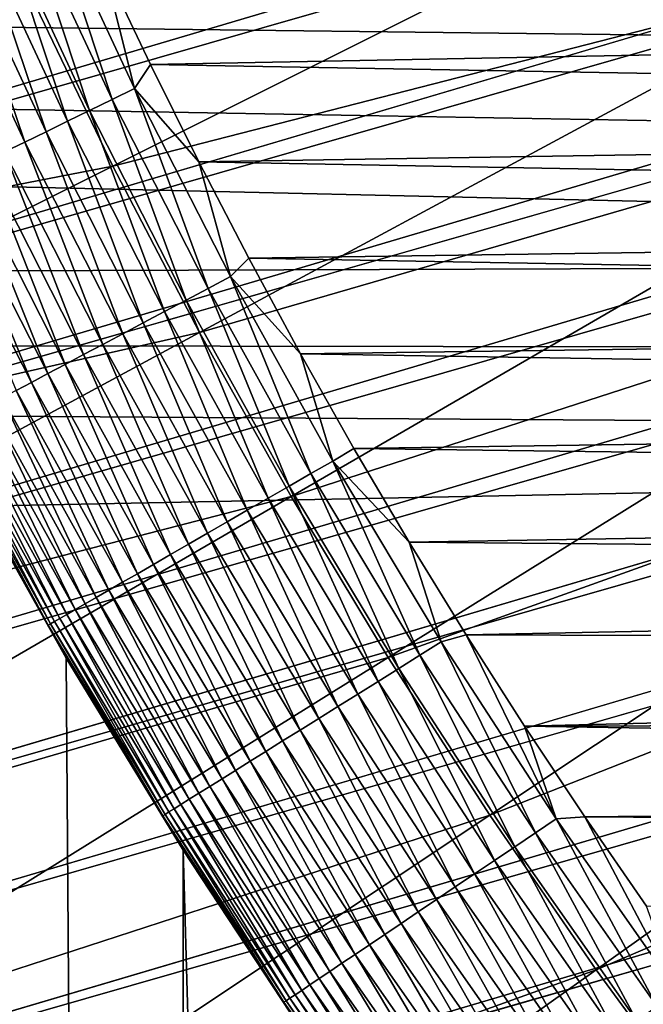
# Model space of a CAD drawing. Header units: millimetres. Extents: x -50 to 50, y -50 to 50.
# Tile 180 of 256: x -7.833 to -6.953, y -5.035 to -3.644. Entities that reach past the tile are written whole.
import ezdxf

# ---------------------------------------------------------------- set-up
doc = ezdxf.new("R2010")
doc.units = ezdxf.units.MM
doc.header["$LTSCALE"] = 65.185185
for name, color, linetype in [('1', 7, 'CONTINUOUS'), ('2', 7, 'CONTINUOUS'), ('24', 7, 'CONTINUOUS'), ('3', 7, 'CONTINUOUS'), ('37', 7, 'CONTINUOUS'), ('5', 7, 'CONTINUOUS'), ('89', 7, 'CONTINUOUS')]:
    doc.layers.add(name, color=color, linetype=linetype)

msp = doc.modelspace()

# ---------------------------------------------------------------- linework, layer by layer
at = {"layer": '1', "color": 7, "linetype": 'Continuous', "true_color": 0xf5f5f5}
for points in [[(-3.633, -3.7064), (-29.0523, -3.3952), (-3.7775, -3.559), (-3.633, -3.7064)], [(-3.4828, -3.8479), (-29.0523, -3.3952), (-3.633, -3.7064), (-3.4828, -3.8479)], [(-3.327, -3.9834), (-29.0523, -3.3952), (-3.4828, -3.8479), (-3.327, -3.9834)], [(-28.9654, -4.0703), (-29.0523, -3.3952), (-3.327, -3.9834), (-28.9654, -4.0703)], [(-3.1661, -4.1124), (-28.9654, -4.0703), (-3.327, -3.9834), (-3.1661, -4.1124)], [(-3, -4.2351), (-28.9654, -4.0703), (-3.1661, -4.1124), (-3, -4.2351)], [(-28.8629, -4.7432), (-28.9654, -4.0703), (-3, -4.2351), (-28.8629, -4.7432)], [(-28.8629, -4.7432), (-3, -4.2351), (-3, -15.5), (-28.8629, -4.7432)], [(-28.7447, -5.4135), (-28.8629, -4.7432), (-3, -15.5), (-28.7447, -5.4135)]]:
    msp.add_3dface(points, dxfattribs=at)
at = {"layer": '2', "color": 7, "linetype": 'Continuous', "true_color": 0xf5f5f5}
for points in [[(-7.6115, -28.2423, 4.3), (-8.2046, -3.6993, 4.3), (-8.2613, -28.0591, 4.3), (-7.6115, -28.2423, 4.3)], [(-8.0689, -3.9865, 4.3), (-8.2046, -3.6993, 4.3), (-7.6115, -28.2423, 4.3), (-8.0689, -3.9865, 4.3)], [(-7.9232, -4.2688, 4.3), (-8.0689, -3.9865, 4.3), (-7.6115, -28.2423, 4.3), (-7.9232, -4.2688, 4.3)], [(-7.7676, -4.5458, 4.3), (-7.9232, -4.2688, 4.3), (-7.6115, -28.2423, 4.3), (-7.7676, -4.5458, 4.3)], [(-7.6024, -4.8171, 4.3), (-7.7676, -4.5458, 4.3), (-7.6115, -28.2423, 4.3), (-7.6024, -4.8171, 4.3)], [(-6.9575, -28.4105, 4.3), (-7.6024, -4.8171, 4.3), (-7.6115, -28.2423, 4.3), (-6.9575, -28.4105, 4.3)], [(-7.4276, -5.0824, 4.3), (-7.6024, -4.8171, 4.3), (-6.9575, -28.4105, 4.3), (-7.4276, -5.0824, 4.3)]]:
    msp.add_3dface(points, dxfattribs=at)
at = {"layer": '24', "color": 7, "linetype": 'Continuous', "true_color": 0xf5f5f5}
for points in [[(-7.7031, -3.7571, 10.695), (-7.7971, -3.4715, 10.6988), (-7.8295, -3.4859, 10.695), (-7.7031, -3.7571, 10.695)], [(-7.6712, -3.7415, 10.6988), (-7.7971, -3.4715, 10.6988), (-7.7031, -3.7571, 10.695), (-7.6712, -3.7415, 10.6988)], [(-7.6712, -3.7415, 10.6988), (-7.7145, -3.5688, 10.7), (-7.7971, -3.4715, 10.6988), (-7.6712, -3.7415, 10.6988)], [(-7.7347, -3.7725, 10.6887), (-7.8295, -3.4859, 10.695), (-7.8617, -3.5002, 10.6887), (-7.7347, -3.7725, 10.6887)], [(-7.7031, -3.7571, 10.695), (-7.8295, -3.4859, 10.695), (-7.7347, -3.7725, 10.6887), (-7.7031, -3.7571, 10.695)], [(-7.7658, -3.7877, 10.6799), (-7.8617, -3.5002, 10.6887), (-7.8933, -3.5143, 10.6799), (-7.7658, -3.7877, 10.6799)], [(-7.7347, -3.7725, 10.6887), (-7.8617, -3.5002, 10.6887), (-7.7658, -3.7877, 10.6799), (-7.7347, -3.7725, 10.6887)], [(-7.7963, -3.8025, 10.6687), (-7.8933, -3.5143, 10.6799), (-7.9243, -3.5281, 10.6687), (-7.7963, -3.8025, 10.6687)], [(-7.7658, -3.7877, 10.6799), (-7.8933, -3.5143, 10.6799), (-7.7963, -3.8025, 10.6687), (-7.7658, -3.7877, 10.6799)], [(-7.826, -3.817, 10.655), (-7.9243, -3.5281, 10.6687), (-7.9544, -3.5415, 10.655), (-7.826, -3.817, 10.655)], [(-7.7963, -3.8025, 10.6687), (-7.9243, -3.5281, 10.6687), (-7.826, -3.817, 10.655), (-7.7963, -3.8025, 10.6687)], [(-7.826, -3.817, 10.655), (-7.9544, -3.5415, 10.655), (-7.8547, -3.831, 10.6391), (-7.826, -3.817, 10.655)], [(-7.6488, -3.7075, 10.7), (-7.7145, -3.5688, 10.7), (-7.6712, -3.7415, 10.6988), (-7.6488, -3.7075, 10.7)], [(-7.5807, -3.845, 10.7), (-7.6488, -3.7075, 10.7), (-7.6712, -3.7415, 10.6988), (-7.5807, -3.845, 10.7)], [(-7.5673, -4.0236, 10.695), (-7.6712, -3.7415, 10.6988), (-7.7031, -3.7571, 10.695), (-7.5673, -4.0236, 10.695)], [(-7.5359, -4.0069, 10.6988), (-7.6712, -3.7415, 10.6988), (-7.5673, -4.0236, 10.695), (-7.5359, -4.0069, 10.6988)], [(-7.5359, -4.0069, 10.6988), (-7.5807, -3.845, 10.7), (-7.6712, -3.7415, 10.6988), (-7.5359, -4.0069, 10.6988)], [(-7.5983, -4.0401, 10.6887), (-7.7031, -3.7571, 10.695), (-7.7347, -3.7725, 10.6887), (-7.5983, -4.0401, 10.6887)], [(-7.5673, -4.0236, 10.695), (-7.7031, -3.7571, 10.695), (-7.5983, -4.0401, 10.6887), (-7.5673, -4.0236, 10.695)], [(-7.6289, -4.0564, 10.6799), (-7.7347, -3.7725, 10.6887), (-7.7658, -3.7877, 10.6799), (-7.6289, -4.0564, 10.6799)], [(-7.5983, -4.0401, 10.6887), (-7.7347, -3.7725, 10.6887), (-7.6289, -4.0564, 10.6799), (-7.5983, -4.0401, 10.6887)], [(-7.6589, -4.0723, 10.6687), (-7.7658, -3.7877, 10.6799), (-7.7963, -3.8025, 10.6687), (-7.6589, -4.0723, 10.6687)], [(-7.6289, -4.0564, 10.6799), (-7.7658, -3.7877, 10.6799), (-7.6589, -4.0723, 10.6687), (-7.6289, -4.0564, 10.6799)], [(-7.688, -4.0878, 10.655), (-7.7963, -3.8025, 10.6687), (-7.826, -3.817, 10.655), (-7.688, -4.0878, 10.655)], [(-7.6589, -4.0723, 10.6687), (-7.7963, -3.8025, 10.6687), (-7.688, -4.0878, 10.655), (-7.6589, -4.0723, 10.6687)], [(-7.7162, -4.1028, 10.6391), (-7.826, -3.817, 10.655), (-7.8547, -3.831, 10.6391), (-7.7162, -4.1028, 10.6391)], [(-7.688, -4.0878, 10.655), (-7.826, -3.817, 10.655), (-7.7162, -4.1028, 10.6391), (-7.688, -4.0878, 10.655)], [(-7.7434, -4.1172, 10.6209), (-7.8547, -3.831, 10.6391), (-7.8824, -3.8445, 10.6209), (-7.7434, -4.1172, 10.6209)], [(-7.7162, -4.1028, 10.6391), (-7.8547, -3.831, 10.6391), (-7.7434, -4.1172, 10.6209), (-7.7162, -4.1028, 10.6391)], [(-7.7693, -4.131, 10.6005), (-7.8824, -3.8445, 10.6209), (-7.9088, -3.8574, 10.6005), (-7.7693, -4.131, 10.6005)], [(-7.7434, -4.1172, 10.6209), (-7.8824, -3.8445, 10.6209), (-7.7693, -4.131, 10.6005), (-7.7434, -4.1172, 10.6209)], [(-7.51, -3.9812, 10.7), (-7.5807, -3.845, 10.7), (-7.5359, -4.0069, 10.6988), (-7.51, -3.9812, 10.7)], [(-7.7939, -4.1441, 10.5781), (-7.9088, -3.8574, 10.6005), (-7.9338, -3.8696, 10.5781), (-7.7939, -4.1441, 10.5781)], [(-7.7693, -4.131, 10.6005), (-7.9088, -3.8574, 10.6005), (-7.7939, -4.1441, 10.5781), (-7.7693, -4.131, 10.6005)], [(-7.817, -4.1564, 10.5538), (-7.9338, -3.8696, 10.5781), (-7.9573, -3.881, 10.5538), (-7.817, -4.1564, 10.5538)], [(-7.7939, -4.1441, 10.5781), (-7.9338, -3.8696, 10.5781), (-7.817, -4.1564, 10.5538), (-7.7939, -4.1441, 10.5781)], [(-7.817, -4.1564, 10.5538), (-7.9573, -3.881, 10.5538), (-7.8385, -4.1678, 10.5277), (-7.817, -4.1564, 10.5538)], [(-7.4369, -4.1162, 10.7), (-7.51, -3.9812, 10.7), (-7.5359, -4.0069, 10.6988), (-7.4369, -4.1162, 10.7)], [(-7.4223, -4.2852, 10.695), (-7.5359, -4.0069, 10.6988), (-7.5673, -4.0236, 10.695), (-7.4223, -4.2852, 10.695)], [(-7.3915, -4.2675, 10.6988), (-7.5359, -4.0069, 10.6988), (-7.4223, -4.2852, 10.695), (-7.3915, -4.2675, 10.6988)], [(-7.3915, -4.2675, 10.6988), (-7.4369, -4.1162, 10.7), (-7.5359, -4.0069, 10.6988), (-7.3915, -4.2675, 10.6988)], [(-7.4527, -4.3028, 10.6887), (-7.5673, -4.0236, 10.695), (-7.5983, -4.0401, 10.6887), (-7.4527, -4.3028, 10.6887)], [(-7.4223, -4.2852, 10.695), (-7.5673, -4.0236, 10.695), (-7.4527, -4.3028, 10.6887), (-7.4223, -4.2852, 10.695)], [(-7.4827, -4.3201, 10.6799), (-7.5983, -4.0401, 10.6887), (-7.6289, -4.0564, 10.6799), (-7.4827, -4.3201, 10.6799)], [(-7.4527, -4.3028, 10.6887), (-7.5983, -4.0401, 10.6887), (-7.4827, -4.3201, 10.6799), (-7.4527, -4.3028, 10.6887)], [(-7.5121, -4.3371, 10.6687), (-7.6289, -4.0564, 10.6799), (-7.6589, -4.0723, 10.6687), (-7.5121, -4.3371, 10.6687)], [(-7.4827, -4.3201, 10.6799), (-7.6289, -4.0564, 10.6799), (-7.5121, -4.3371, 10.6687), (-7.4827, -4.3201, 10.6799)], [(-7.5407, -4.3536, 10.655), (-7.6589, -4.0723, 10.6687), (-7.688, -4.0878, 10.655), (-7.5407, -4.3536, 10.655)], [(-7.5121, -4.3371, 10.6687), (-7.6589, -4.0723, 10.6687), (-7.5407, -4.3536, 10.655), (-7.5121, -4.3371, 10.6687)], [(-7.5684, -4.3696, 10.6391), (-7.688, -4.0878, 10.655), (-7.7162, -4.1028, 10.6391), (-7.5684, -4.3696, 10.6391)], [(-7.5407, -4.3536, 10.655), (-7.688, -4.0878, 10.655), (-7.5684, -4.3696, 10.6391), (-7.5407, -4.3536, 10.655)], [(-7.595, -4.385, 10.6209), (-7.7162, -4.1028, 10.6391), (-7.7434, -4.1172, 10.6209), (-7.595, -4.385, 10.6209)], [(-7.5684, -4.3696, 10.6391), (-7.7162, -4.1028, 10.6391), (-7.595, -4.385, 10.6209), (-7.5684, -4.3696, 10.6391)], [(-7.3614, -4.2497, 10.7), (-7.4369, -4.1162, 10.7), (-7.3915, -4.2675, 10.6988), (-7.3614, -4.2497, 10.7)], [(-7.6204, -4.3996, 10.6005), (-7.7434, -4.1172, 10.6209), (-7.7693, -4.131, 10.6005), (-7.6204, -4.3996, 10.6005)], [(-7.595, -4.385, 10.6209), (-7.7434, -4.1172, 10.6209), (-7.6204, -4.3996, 10.6005), (-7.595, -4.385, 10.6209)], [(-7.6672, -4.4267, 10.5538), (-7.7939, -4.1441, 10.5781), (-7.817, -4.1564, 10.5538), (-7.6672, -4.4267, 10.5538)], [(-7.6445, -4.4136, 10.5781), (-7.7693, -4.131, 10.6005), (-7.7939, -4.1441, 10.5781), (-7.6445, -4.4136, 10.5781)], [(-7.6445, -4.4136, 10.5781), (-7.7939, -4.1441, 10.5781), (-7.6672, -4.4267, 10.5538), (-7.6445, -4.4136, 10.5781)], [(-7.6204, -4.3996, 10.6005), (-7.7693, -4.131, 10.6005), (-7.6445, -4.4136, 10.5781), (-7.6204, -4.3996, 10.6005)], [(-7.6883, -4.4388, 10.5277), (-7.817, -4.1564, 10.5538), (-7.8385, -4.1678, 10.5277), (-7.6883, -4.4388, 10.5277)], [(-7.6672, -4.4267, 10.5538), (-7.817, -4.1564, 10.5538), (-7.6883, -4.4388, 10.5277), (-7.6672, -4.4267, 10.5538)], [(-7.7077, -4.45, 10.4999), (-7.8385, -4.1678, 10.5277), (-7.8583, -4.1783, 10.4999), (-7.7077, -4.45, 10.4999)], [(-7.6883, -4.4388, 10.5277), (-7.8385, -4.1678, 10.5277), (-7.7077, -4.45, 10.4999), (-7.6883, -4.4388, 10.5277)], [(-7.7254, -4.4602, 10.4705), (-7.8583, -4.1783, 10.4999), (-7.8763, -4.1879, 10.4705), (-7.7254, -4.4602, 10.4705)], [(-7.7077, -4.45, 10.4999), (-7.8583, -4.1783, 10.4999), (-7.7254, -4.4602, 10.4705), (-7.7077, -4.45, 10.4999)], [(-7.755, -4.4774, 10.4079), (-7.8924, -4.1965, 10.4398), (-7.9066, -4.204, 10.4079), (-7.755, -4.4774, 10.4079)], [(-7.7412, -4.4694, 10.4398), (-7.8763, -4.1879, 10.4705), (-7.8924, -4.1965, 10.4398), (-7.7412, -4.4694, 10.4398)], [(-7.7412, -4.4694, 10.4398), (-7.8924, -4.1965, 10.4398), (-7.755, -4.4774, 10.4079), (-7.7412, -4.4694, 10.4398)], [(-7.7254, -4.4602, 10.4705), (-7.8763, -4.1879, 10.4705), (-7.7412, -4.4694, 10.4398), (-7.7254, -4.4602, 10.4705)], [(-7.7767, -4.4899, 10.341), (-7.9186, -4.2104, 10.3749), (-7.9286, -4.2157, 10.341), (-7.7767, -4.4899, 10.341)], [(-7.7669, -4.4842, 10.3749), (-7.9066, -4.204, 10.4079), (-7.9186, -4.2104, 10.3749), (-7.7669, -4.4842, 10.3749)], [(-7.7669, -4.4842, 10.3749), (-7.9186, -4.2104, 10.3749), (-7.7767, -4.4899, 10.341), (-7.7669, -4.4842, 10.3749)], [(-7.755, -4.4774, 10.4079), (-7.9066, -4.204, 10.4079), (-7.7669, -4.4842, 10.3749), (-7.755, -4.4774, 10.4079)], [(-7.7931, -4.4994, 10.2357), (-7.942, -4.2229, 10.2712), (-7.9454, -4.2246, 10.2357), (-7.7931, -4.4994, 10.2357)], [(-7.9232, -4.2688, 10.2), (-7.7931, -4.4994, 10.2357), (-7.9454, -4.2246, 10.2357), (-7.9232, -4.2688, 10.2)], [(-7.7898, -4.4975, 10.2712), (-7.9364, -4.2199, 10.3064), (-7.942, -4.2229, 10.2712), (-7.7898, -4.4975, 10.2712)], [(-7.7898, -4.4975, 10.2712), (-7.942, -4.2229, 10.2712), (-7.7931, -4.4994, 10.2357), (-7.7898, -4.4975, 10.2712)], [(-7.7843, -4.4943, 10.3064), (-7.9286, -4.2157, 10.341), (-7.9364, -4.2199, 10.3064), (-7.7843, -4.4943, 10.3064)], [(-7.7843, -4.4943, 10.3064), (-7.9364, -4.2199, 10.3064), (-7.7898, -4.4975, 10.2712), (-7.7843, -4.4943, 10.3064)], [(-7.7767, -4.4899, 10.341), (-7.9286, -4.2157, 10.341), (-7.7843, -4.4943, 10.3064), (-7.7767, -4.4899, 10.341)], [(-7.2834, -4.382, 10.7), (-7.3614, -4.2497, 10.7), (-7.3915, -4.2675, 10.6988), (-7.2834, -4.382, 10.7)], [(-7.9232, -4.2688, 10.2), (-7.7676, -4.5458, 10.2), (-7.7931, -4.4994, 10.2357), (-7.9232, -4.2688, 10.2)], [(-7.2682, -4.5417, 10.695), (-7.3915, -4.2675, 10.6988), (-7.4223, -4.2852, 10.695), (-7.2682, -4.5417, 10.695)], [(-7.2381, -4.5228, 10.6988), (-7.3915, -4.2675, 10.6988), (-7.2682, -4.5417, 10.695), (-7.2381, -4.5228, 10.6988)], [(-7.2381, -4.5228, 10.6988), (-7.2834, -4.382, 10.7), (-7.3915, -4.2675, 10.6988), (-7.2381, -4.5228, 10.6988)], [(-7.298, -4.5603, 10.6887), (-7.4223, -4.2852, 10.695), (-7.4527, -4.3028, 10.6887), (-7.298, -4.5603, 10.6887)], [(-7.2682, -4.5417, 10.695), (-7.4223, -4.2852, 10.695), (-7.298, -4.5603, 10.6887), (-7.2682, -4.5417, 10.695)], [(-7.3274, -4.5787, 10.6799), (-7.4527, -4.3028, 10.6887), (-7.4827, -4.3201, 10.6799), (-7.3274, -4.5787, 10.6799)], [(-7.298, -4.5603, 10.6887), (-7.4527, -4.3028, 10.6887), (-7.3274, -4.5787, 10.6799), (-7.298, -4.5603, 10.6887)], [(-7.3561, -4.5966, 10.6687), (-7.4827, -4.3201, 10.6799), (-7.5121, -4.3371, 10.6687), (-7.3561, -4.5966, 10.6687)], [(-7.3274, -4.5787, 10.6799), (-7.4827, -4.3201, 10.6799), (-7.3561, -4.5966, 10.6687), (-7.3274, -4.5787, 10.6799)], [(-7.3841, -4.6141, 10.655), (-7.5121, -4.3371, 10.6687), (-7.5407, -4.3536, 10.655), (-7.3841, -4.6141, 10.655)], [(-7.3561, -4.5966, 10.6687), (-7.5121, -4.3371, 10.6687), (-7.3841, -4.6141, 10.655), (-7.3561, -4.5966, 10.6687)], [(-7.4112, -4.6311, 10.6391), (-7.5407, -4.3536, 10.655), (-7.5684, -4.3696, 10.6391), (-7.4112, -4.6311, 10.6391)], [(-7.3841, -4.6141, 10.655), (-7.5407, -4.3536, 10.655), (-7.4112, -4.6311, 10.6391), (-7.3841, -4.6141, 10.655)], [(-7.4373, -4.6474, 10.6209), (-7.5684, -4.3696, 10.6391), (-7.595, -4.385, 10.6209), (-7.4373, -4.6474, 10.6209)], [(-7.4112, -4.6311, 10.6391), (-7.5684, -4.3696, 10.6391), (-7.4373, -4.6474, 10.6209), (-7.4112, -4.6311, 10.6391)], [(-7.4622, -4.6629, 10.6005), (-7.595, -4.385, 10.6209), (-7.6204, -4.3996, 10.6005), (-7.4622, -4.6629, 10.6005)], [(-7.4373, -4.6474, 10.6209), (-7.595, -4.385, 10.6209), (-7.4622, -4.6629, 10.6005), (-7.4373, -4.6474, 10.6209)], [(-7.2031, -4.5128, 10.7), (-7.2834, -4.382, 10.7), (-7.2381, -4.5228, 10.6988), (-7.2031, -4.5128, 10.7)], [(-7.4858, -4.6777, 10.5781), (-7.6204, -4.3996, 10.6005), (-7.6445, -4.4136, 10.5781), (-7.4858, -4.6777, 10.5781)], [(-7.4622, -4.6629, 10.6005), (-7.6204, -4.3996, 10.6005), (-7.4858, -4.6777, 10.5781), (-7.4622, -4.6629, 10.6005)], [(-7.508, -4.6915, 10.5538), (-7.6445, -4.4136, 10.5781), (-7.6672, -4.4267, 10.5538), (-7.508, -4.6915, 10.5538)], [(-7.4858, -4.6777, 10.5781), (-7.6445, -4.4136, 10.5781), (-7.508, -4.6915, 10.5538), (-7.4858, -4.6777, 10.5781)], [(-7.5287, -4.7044, 10.5277), (-7.6672, -4.4267, 10.5538), (-7.6883, -4.4388, 10.5277), (-7.5287, -4.7044, 10.5277)], [(-7.508, -4.6915, 10.5538), (-7.6672, -4.4267, 10.5538), (-7.5287, -4.7044, 10.5277), (-7.508, -4.6915, 10.5538)], [(-7.565, -4.7271, 10.4705), (-7.7077, -4.45, 10.4999), (-7.7254, -4.4602, 10.4705), (-7.565, -4.7271, 10.4705)], [(-7.5477, -4.7163, 10.4999), (-7.6883, -4.4388, 10.5277), (-7.7077, -4.45, 10.4999), (-7.5477, -4.7163, 10.4999)], [(-7.5477, -4.7163, 10.4999), (-7.7077, -4.45, 10.4999), (-7.565, -4.7271, 10.4705), (-7.5477, -4.7163, 10.4999)], [(-7.5287, -4.7044, 10.5277), (-7.6883, -4.4388, 10.5277), (-7.5477, -4.7163, 10.4999), (-7.5287, -4.7044, 10.5277)], [(-7.5805, -4.7368, 10.4398), (-7.7254, -4.4602, 10.4705), (-7.7412, -4.4694, 10.4398), (-7.5805, -4.7368, 10.4398)], [(-7.565, -4.7271, 10.4705), (-7.7254, -4.4602, 10.4705), (-7.5805, -4.7368, 10.4398), (-7.565, -4.7271, 10.4705)], [(-7.6057, -4.7525, 10.3749), (-7.755, -4.4774, 10.4079), (-7.7669, -4.4842, 10.3749), (-7.6057, -4.7525, 10.3749)], [(-7.5941, -4.7453, 10.4079), (-7.7412, -4.4694, 10.4398), (-7.755, -4.4774, 10.4079), (-7.5941, -4.7453, 10.4079)], [(-7.5941, -4.7453, 10.4079), (-7.755, -4.4774, 10.4079), (-7.6057, -4.7525, 10.3749), (-7.5941, -4.7453, 10.4079)], [(-7.5805, -4.7368, 10.4398), (-7.7412, -4.4694, 10.4398), (-7.5941, -4.7453, 10.4079), (-7.5805, -4.7368, 10.4398)], [(-7.6227, -4.7632, 10.3064), (-7.7767, -4.4899, 10.341), (-7.7843, -4.4943, 10.3064), (-7.6227, -4.7632, 10.3064)], [(-7.6152, -4.7585, 10.341), (-7.7669, -4.4842, 10.3749), (-7.7767, -4.4899, 10.341), (-7.6152, -4.7585, 10.341)], [(-7.6152, -4.7585, 10.341), (-7.7767, -4.4899, 10.341), (-7.6227, -4.7632, 10.3064), (-7.6152, -4.7585, 10.341)], [(-7.6057, -4.7525, 10.3749), (-7.7669, -4.4842, 10.3749), (-7.6152, -4.7585, 10.341), (-7.6057, -4.7525, 10.3749)], [(-7.6314, -4.7686, 10.2357), (-7.7898, -4.4975, 10.2712), (-7.7931, -4.4994, 10.2357), (-7.6314, -4.7686, 10.2357)], [(-7.7676, -4.5458, 10.2), (-7.6314, -4.7686, 10.2357), (-7.7931, -4.4994, 10.2357), (-7.7676, -4.5458, 10.2)], [(-7.6281, -4.7666, 10.2712), (-7.7843, -4.4943, 10.3064), (-7.7898, -4.4975, 10.2712), (-7.6281, -4.7666, 10.2712)], [(-7.6281, -4.7666, 10.2712), (-7.7898, -4.4975, 10.2712), (-7.6314, -4.7686, 10.2357), (-7.6281, -4.7666, 10.2712)], [(-7.6227, -4.7632, 10.3064), (-7.7843, -4.4943, 10.3064), (-7.6281, -4.7666, 10.2712), (-7.6227, -4.7632, 10.3064)], [(-7.0758, -4.7727, 10.6988), (-7.2031, -4.5128, 10.7), (-7.2381, -4.5228, 10.6988), (-7.0758, -4.7727, 10.6988)], [(-7.1205, -4.6421, 10.7), (-7.2031, -4.5128, 10.7), (-7.0758, -4.7727, 10.6988), (-7.1205, -4.6421, 10.7)], [(-7.1053, -4.7926, 10.695), (-7.2381, -4.5228, 10.6988), (-7.2682, -4.5417, 10.695), (-7.1053, -4.7926, 10.695)], [(-7.0758, -4.7727, 10.6988), (-7.2381, -4.5228, 10.6988), (-7.1053, -4.7926, 10.695), (-7.0758, -4.7727, 10.6988)], [(-7.7676, -4.5458, 10.2), (-7.6024, -4.8171, 10.2), (-7.6314, -4.7686, 10.2357), (-7.7676, -4.5458, 10.2)], [(-7.1344, -4.8122, 10.6887), (-7.2682, -4.5417, 10.695), (-7.298, -4.5603, 10.6887), (-7.1344, -4.8122, 10.6887)], [(-7.1053, -4.7926, 10.695), (-7.2682, -4.5417, 10.695), (-7.1344, -4.8122, 10.6887), (-7.1053, -4.7926, 10.695)], [(-7.1631, -4.8316, 10.6799), (-7.298, -4.5603, 10.6887), (-7.3274, -4.5787, 10.6799), (-7.1631, -4.8316, 10.6799)], [(-7.1344, -4.8122, 10.6887), (-7.298, -4.5603, 10.6887), (-7.1631, -4.8316, 10.6799), (-7.1344, -4.8122, 10.6887)], [(-7.1912, -4.8505, 10.6687), (-7.3274, -4.5787, 10.6799), (-7.3561, -4.5966, 10.6687), (-7.1912, -4.8505, 10.6687)], [(-7.1631, -4.8316, 10.6799), (-7.3274, -4.5787, 10.6799), (-7.1912, -4.8505, 10.6687), (-7.1631, -4.8316, 10.6799)], [(-7.2186, -4.869, 10.655), (-7.3561, -4.5966, 10.6687), (-7.3841, -4.6141, 10.655), (-7.2186, -4.869, 10.655)], [(-7.1912, -4.8505, 10.6687), (-7.3561, -4.5966, 10.6687), (-7.2186, -4.869, 10.655), (-7.1912, -4.8505, 10.6687)], [(-7.2451, -4.8869, 10.6391), (-7.3841, -4.6141, 10.655), (-7.4112, -4.6311, 10.6391), (-7.2451, -4.8869, 10.6391)], [(-7.2186, -4.869, 10.655), (-7.3841, -4.6141, 10.655), (-7.2451, -4.8869, 10.6391), (-7.2186, -4.869, 10.655)], [(-7.2706, -4.9041, 10.6209), (-7.4112, -4.6311, 10.6391), (-7.4373, -4.6474, 10.6209), (-7.2706, -4.9041, 10.6209)], [(-7.2451, -4.8869, 10.6391), (-7.4112, -4.6311, 10.6391), (-7.2706, -4.9041, 10.6209), (-7.2451, -4.8869, 10.6391)], [(-7.0355, -4.7698, 10.7), (-7.1205, -4.6421, 10.7), (-7.0758, -4.7727, 10.6988), (-7.0355, -4.7698, 10.7)], [(-7.2949, -4.9205, 10.6005), (-7.4373, -4.6474, 10.6209), (-7.4622, -4.6629, 10.6005), (-7.2949, -4.9205, 10.6005)], [(-7.2706, -4.9041, 10.6209), (-7.4373, -4.6474, 10.6209), (-7.2949, -4.9205, 10.6005), (-7.2706, -4.9041, 10.6209)], [(-7.318, -4.9361, 10.5781), (-7.4622, -4.6629, 10.6005), (-7.4858, -4.6777, 10.5781), (-7.318, -4.9361, 10.5781)], [(-7.2949, -4.9205, 10.6005), (-7.4622, -4.6629, 10.6005), (-7.318, -4.9361, 10.5781), (-7.2949, -4.9205, 10.6005)], [(-7.3397, -4.9507, 10.5538), (-7.4858, -4.6777, 10.5781), (-7.508, -4.6915, 10.5538), (-7.3397, -4.9507, 10.5538)], [(-7.318, -4.9361, 10.5781), (-7.4858, -4.6777, 10.5781), (-7.3397, -4.9507, 10.5538), (-7.318, -4.9361, 10.5781)], [(-7.3599, -4.9643, 10.5277), (-7.508, -4.6915, 10.5538), (-7.5287, -4.7044, 10.5277), (-7.3599, -4.9643, 10.5277)], [(-7.3397, -4.9507, 10.5538), (-7.508, -4.6915, 10.5538), (-7.3599, -4.9643, 10.5277), (-7.3397, -4.9507, 10.5538)], [(-7.3785, -4.9769, 10.4999), (-7.5287, -4.7044, 10.5277), (-7.5477, -4.7163, 10.4999), (-7.3785, -4.9769, 10.4999)], [(-7.3599, -4.9643, 10.5277), (-7.5287, -4.7044, 10.5277), (-7.3785, -4.9769, 10.4999), (-7.3599, -4.9643, 10.5277)], [(-7.4105, -4.9985, 10.4398), (-7.565, -4.7271, 10.4705), (-7.5805, -4.7368, 10.4398), (-7.4105, -4.9985, 10.4398)], [(-7.3954, -4.9883, 10.4705), (-7.5477, -4.7163, 10.4999), (-7.565, -4.7271, 10.4705), (-7.3954, -4.9883, 10.4705)], [(-7.3954, -4.9883, 10.4705), (-7.565, -4.7271, 10.4705), (-7.4105, -4.9985, 10.4398), (-7.3954, -4.9883, 10.4705)], [(-7.3785, -4.9769, 10.4999), (-7.5477, -4.7163, 10.4999), (-7.3954, -4.9883, 10.4705), (-7.3785, -4.9769, 10.4999)], [(-7.4238, -5.0074, 10.4079), (-7.5805, -4.7368, 10.4398), (-7.5941, -4.7453, 10.4079), (-7.4238, -5.0074, 10.4079)], [(-7.4105, -4.9985, 10.4398), (-7.5805, -4.7368, 10.4398), (-7.4238, -5.0074, 10.4079), (-7.4105, -4.9985, 10.4398)], [(-7.4445, -5.0214, 10.341), (-7.6057, -4.7525, 10.3749), (-7.6152, -4.7585, 10.341), (-7.4445, -5.0214, 10.341)], [(-7.4352, -5.0151, 10.3749), (-7.5941, -4.7453, 10.4079), (-7.6057, -4.7525, 10.3749), (-7.4352, -5.0151, 10.3749)], [(-7.4352, -5.0151, 10.3749), (-7.6057, -4.7525, 10.3749), (-7.4445, -5.0214, 10.341), (-7.4352, -5.0151, 10.3749)], [(-7.4238, -5.0074, 10.4079), (-7.5941, -4.7453, 10.4079), (-7.4352, -5.0151, 10.3749), (-7.4238, -5.0074, 10.4079)], [(-7.4603, -5.032, 10.2357), (-7.6281, -4.7666, 10.2712), (-7.6314, -4.7686, 10.2357), (-7.4603, -5.032, 10.2357)], [(-7.6024, -4.8171, 10.2), (-7.4603, -5.032, 10.2357), (-7.6314, -4.7686, 10.2357), (-7.6024, -4.8171, 10.2)], [(-7.4571, -5.0299, 10.2712), (-7.6227, -4.7632, 10.3064), (-7.6281, -4.7666, 10.2712), (-7.4571, -5.0299, 10.2712)], [(-7.4571, -5.0299, 10.2712), (-7.6281, -4.7666, 10.2712), (-7.4603, -5.032, 10.2357), (-7.4571, -5.0299, 10.2712)], [(-7.4519, -5.0263, 10.3064), (-7.6152, -4.7585, 10.341), (-7.6227, -4.7632, 10.3064), (-7.4519, -5.0263, 10.3064)], [(-7.4519, -5.0263, 10.3064), (-7.6227, -4.7632, 10.3064), (-7.4571, -5.0299, 10.2712), (-7.4519, -5.0263, 10.3064)], [(-7.4445, -5.0214, 10.341), (-7.6152, -4.7585, 10.341), (-7.4519, -5.0263, 10.3064), (-7.4445, -5.0214, 10.341)], [(-6.9049, -5.0167, 10.6988), (-7.0355, -4.7698, 10.7), (-7.0758, -4.7727, 10.6988), (-6.9049, -5.0167, 10.6988)], [(-6.9482, -4.8961, 10.7), (-7.0355, -4.7698, 10.7), (-6.9049, -5.0167, 10.6988), (-6.9482, -4.8961, 10.7)], [(-6.9337, -5.0376, 10.695), (-7.0758, -4.7727, 10.6988), (-7.1053, -4.7926, 10.695), (-6.9337, -5.0376, 10.695)], [(-6.9049, -5.0167, 10.6988), (-7.0758, -4.7727, 10.6988), (-6.9337, -5.0376, 10.695), (-6.9049, -5.0167, 10.6988)], [(-6.9621, -5.0583, 10.6887), (-7.1053, -4.7926, 10.695), (-7.1344, -4.8122, 10.6887), (-6.9621, -5.0583, 10.6887)], [(-6.9337, -5.0376, 10.695), (-7.1053, -4.7926, 10.695), (-6.9621, -5.0583, 10.6887), (-6.9337, -5.0376, 10.695)], [(-7.6024, -4.8171, 10.2), (-7.4276, -5.0824, 10.2), (-7.4603, -5.032, 10.2357), (-7.6024, -4.8171, 10.2)], [(-6.9901, -5.0786, 10.6799), (-7.1344, -4.8122, 10.6887), (-7.1631, -4.8316, 10.6799), (-6.9901, -5.0786, 10.6799)], [(-6.9621, -5.0583, 10.6887), (-7.1344, -4.8122, 10.6887), (-6.9901, -5.0786, 10.6799), (-6.9621, -5.0583, 10.6887)], [(-7.0176, -5.0986, 10.6687), (-7.1631, -4.8316, 10.6799), (-7.1912, -4.8505, 10.6687), (-7.0176, -5.0986, 10.6687)], [(-6.9901, -5.0786, 10.6799), (-7.1631, -4.8316, 10.6799), (-7.0176, -5.0986, 10.6687), (-6.9901, -5.0786, 10.6799)], [(-7.0443, -5.118, 10.655), (-7.1912, -4.8505, 10.6687), (-7.2186, -4.869, 10.655), (-7.0443, -5.118, 10.655)], [(-7.0176, -5.0986, 10.6687), (-7.1912, -4.8505, 10.6687), (-7.0443, -5.118, 10.655), (-7.0176, -5.0986, 10.6687)], [(-7.0701, -5.1368, 10.6391), (-7.2186, -4.869, 10.655), (-7.2451, -4.8869, 10.6391), (-7.0701, -5.1368, 10.6391)], [(-7.0443, -5.118, 10.655), (-7.2186, -4.869, 10.655), (-7.0701, -5.1368, 10.6391), (-7.0443, -5.118, 10.655)], [(-7.095, -5.1548, 10.6209), (-7.2451, -4.8869, 10.6391), (-7.2706, -4.9041, 10.6209), (-7.095, -5.1548, 10.6209)], [(-7.0701, -5.1368, 10.6391), (-7.2451, -4.8869, 10.6391), (-7.095, -5.1548, 10.6209), (-7.0701, -5.1368, 10.6391)], [(-7.1188, -5.1721, 10.6005), (-7.2706, -4.9041, 10.6209), (-7.2949, -4.9205, 10.6005), (-7.1188, -5.1721, 10.6005)], [(-7.095, -5.1548, 10.6209), (-7.2706, -4.9041, 10.6209), (-7.1188, -5.1721, 10.6005), (-7.095, -5.1548, 10.6209)], [(-7.1413, -5.1885, 10.5781), (-7.2949, -4.9205, 10.6005), (-7.318, -4.9361, 10.5781), (-7.1413, -5.1885, 10.5781)], [(-7.1188, -5.1721, 10.6005), (-7.2949, -4.9205, 10.6005), (-7.1413, -5.1885, 10.5781), (-7.1188, -5.1721, 10.6005)], [(-7.1625, -5.2038, 10.5538), (-7.318, -4.9361, 10.5781), (-7.3397, -4.9507, 10.5538), (-7.1625, -5.2038, 10.5538)], [(-7.1413, -5.1885, 10.5781), (-7.318, -4.9361, 10.5781), (-7.1625, -5.2038, 10.5538), (-7.1413, -5.1885, 10.5781)], [(-7.2003, -5.2313, 10.4999), (-7.3599, -4.9643, 10.5277), (-7.3785, -4.9769, 10.4999), (-7.2003, -5.2313, 10.4999)], [(-7.1822, -5.2182, 10.5277), (-7.3397, -4.9507, 10.5538), (-7.3599, -4.9643, 10.5277), (-7.1822, -5.2182, 10.5277)], [(-7.1822, -5.2182, 10.5277), (-7.3599, -4.9643, 10.5277), (-7.2003, -5.2313, 10.4999), (-7.1822, -5.2182, 10.5277)], [(-7.1625, -5.2038, 10.5538), (-7.3397, -4.9507, 10.5538), (-7.1822, -5.2182, 10.5277), (-7.1625, -5.2038, 10.5538)], [(-7.2168, -5.2433, 10.4705), (-7.3785, -4.9769, 10.4999), (-7.3954, -4.9883, 10.4705), (-7.2168, -5.2433, 10.4705)], [(-7.2003, -5.2313, 10.4999), (-7.3785, -4.9769, 10.4999), (-7.2168, -5.2433, 10.4705), (-7.2003, -5.2313, 10.4999)], [(-7.2316, -5.2541, 10.4398), (-7.3954, -4.9883, 10.4705), (-7.4105, -4.9985, 10.4398), (-7.2316, -5.2541, 10.4398)], [(-7.2168, -5.2433, 10.4705), (-7.3954, -4.9883, 10.4705), (-7.2316, -5.2541, 10.4398), (-7.2168, -5.2433, 10.4705)], [(-7.2445, -5.2635, 10.4079), (-7.4105, -4.9985, 10.4398), (-7.4238, -5.0074, 10.4079), (-7.2445, -5.2635, 10.4079)], [(-7.2316, -5.2541, 10.4398), (-7.4105, -4.9985, 10.4398), (-7.2445, -5.2635, 10.4079), (-7.2316, -5.2541, 10.4398)], [(-7.2647, -5.2781, 10.341), (-7.4352, -5.0151, 10.3749), (-7.4445, -5.0214, 10.341), (-7.2647, -5.2781, 10.341)], [(-7.2556, -5.2715, 10.3749), (-7.4238, -5.0074, 10.4079), (-7.4352, -5.0151, 10.3749), (-7.2556, -5.2715, 10.3749)], [(-7.2556, -5.2715, 10.3749), (-7.4352, -5.0151, 10.3749), (-7.2647, -5.2781, 10.341), (-7.2556, -5.2715, 10.3749)], [(-7.2445, -5.2635, 10.4079), (-7.4238, -5.0074, 10.4079), (-7.2556, -5.2715, 10.3749), (-7.2445, -5.2635, 10.4079)], [(-7.2801, -5.2893, 10.2357), (-7.4571, -5.0299, 10.2712), (-7.4603, -5.032, 10.2357), (-7.2801, -5.2893, 10.2357)], [(-7.4276, -5.0824, 10.2), (-7.2801, -5.2893, 10.2357), (-7.4603, -5.032, 10.2357), (-7.4276, -5.0824, 10.2)], [(-7.277, -5.2871, 10.2712), (-7.4519, -5.0263, 10.3064), (-7.4571, -5.0299, 10.2712), (-7.277, -5.2871, 10.2712)], [(-7.277, -5.2871, 10.2712), (-7.4571, -5.0299, 10.2712), (-7.2801, -5.2893, 10.2357), (-7.277, -5.2871, 10.2712)], [(-7.2719, -5.2833, 10.3064), (-7.4445, -5.0214, 10.341), (-7.4519, -5.0263, 10.3064), (-7.2719, -5.2833, 10.3064)], [(-7.2719, -5.2833, 10.3064), (-7.4519, -5.0263, 10.3064), (-7.277, -5.2871, 10.2712), (-7.2719, -5.2833, 10.3064)], [(-7.2647, -5.2781, 10.341), (-7.4445, -5.0214, 10.341), (-7.2719, -5.2833, 10.3064), (-7.2647, -5.2781, 10.341)]]:
    msp.add_3dface(points, dxfattribs=at)
at = {"layer": '3', "color": 7, "linetype": 'Continuous', "true_color": 0xf5f5f5}
for points in [[(-7.6488, -3.7075, 10.7), (-3.7071, -3.6322, 10.7), (-7.7145, -3.5688, 10.7), (-7.6488, -3.7075, 10.7)], [(-3.5559, -3.7805, 10.7), (-3.7071, -3.6322, 10.7), (-7.6488, -3.7075, 10.7), (-3.5559, -3.7805, 10.7)], [(-7.5807, -3.845, 10.7), (-3.5559, -3.7805, 10.7), (-7.6488, -3.7075, 10.7), (-7.5807, -3.845, 10.7)], [(-3.3987, -3.9223, 10.7), (-3.5559, -3.7805, 10.7), (-7.5807, -3.845, 10.7), (-3.3987, -3.9223, 10.7)], [(-7.51, -3.9812, 10.7), (-3.3987, -3.9223, 10.7), (-7.5807, -3.845, 10.7), (-7.51, -3.9812, 10.7)], [(-3.2359, -4.0577, 10.7), (-3.3987, -3.9223, 10.7), (-7.51, -3.9812, 10.7), (-3.2359, -4.0577, 10.7)], [(-7.4369, -4.1162, 10.7), (-3.2359, -4.0577, 10.7), (-7.51, -3.9812, 10.7), (-7.4369, -4.1162, 10.7)], [(-3.0677, -4.1863, 10.7), (-3.2359, -4.0577, 10.7), (-7.4369, -4.1162, 10.7), (-3.0677, -4.1863, 10.7)], [(-7.3614, -4.2497, 10.7), (-3.0677, -4.1863, 10.7), (-7.4369, -4.1162, 10.7), (-7.3614, -4.2497, 10.7)], [(-2.8944, -4.3079, 10.7), (-3.0677, -4.1863, 10.7), (-7.3614, -4.2497, 10.7), (-2.8944, -4.3079, 10.7)], [(-7.2834, -4.382, 10.7), (-2.8944, -4.3079, 10.7), (-7.3614, -4.2497, 10.7), (-7.2834, -4.382, 10.7)], [(-2.7163, -4.4224, 10.7), (-2.8944, -4.3079, 10.7), (-7.2834, -4.382, 10.7), (-2.7163, -4.4224, 10.7)], [(-7.2031, -4.5128, 10.7), (-2.7163, -4.4224, 10.7), (-7.2834, -4.382, 10.7), (-7.2031, -4.5128, 10.7)], [(-2.5337, -4.5295, 10.7), (-2.7163, -4.4224, 10.7), (-7.2031, -4.5128, 10.7), (-2.5337, -4.5295, 10.7)], [(-7.1205, -4.6421, 10.7), (-2.5337, -4.5295, 10.7), (-7.2031, -4.5128, 10.7), (-7.1205, -4.6421, 10.7)], [(-2.3467, -4.6291, 10.7), (-2.5337, -4.5295, 10.7), (-7.1205, -4.6421, 10.7), (-2.3467, -4.6291, 10.7)], [(-2.156, -4.721, 10.7), (-2.3467, -4.6291, 10.7), (-7.1205, -4.6421, 10.7), (-2.156, -4.721, 10.7)], [(-7.0355, -4.7698, 10.7), (-2.156, -4.721, 10.7), (-7.1205, -4.6421, 10.7), (-7.0355, -4.7698, 10.7)], [(-1.9616, -4.805, 10.7), (-2.156, -4.721, 10.7), (-7.0355, -4.7698, 10.7), (-1.9616, -4.805, 10.7)], [(-6.9482, -4.8961, 10.7), (-1.9616, -4.805, 10.7), (-7.0355, -4.7698, 10.7), (-6.9482, -4.8961, 10.7)]]:
    msp.add_3dface(points, dxfattribs=at)
at = {"layer": '37', "color": 15, "linetype": 'Continuous', "true_color": 0xaf503c}
for points in [[(-7.8168, -3.612, -17.0461), (-8.9095, -3.789, -16.9151), (-7.9244, -3.3697, -17.0461), (-7.8168, -3.612, -17.0461)], [(-7.7017, -3.8509, -17.0461), (-7.8168, -3.612, -17.0461), (-6.7427, -3.3709, -17.1618), (-7.7017, -3.8509, -17.0461)], [(-6.6356, -3.5769, -17.1618), (-7.7017, -3.8509, -17.0461), (-6.7427, -3.3709, -17.1618), (-6.6356, -3.5769, -17.1618)], [(-7.5794, -4.0862, -17.0461), (-7.7017, -3.8509, -17.0461), (-6.6356, -3.5769, -17.1618), (-7.5794, -4.0862, -17.0461)], [(-6.5222, -3.7794, -17.1618), (-7.5794, -4.0862, -17.0461), (-6.6356, -3.5769, -17.1618), (-6.5222, -3.7794, -17.1618)], [(-8.7885, -4.0615, -16.9151), (-8.9095, -3.789, -16.9151), (-7.8168, -3.612, -17.0461), (-8.7885, -4.0615, -16.9151)], [(-7.7017, -3.8509, -17.0461), (-8.7885, -4.0615, -16.9151), (-7.8168, -3.612, -17.0461), (-7.7017, -3.8509, -17.0461)], [(-7.4499, -4.3176, -17.0461), (-7.5794, -4.0862, -17.0461), (-6.5222, -3.7794, -17.1618), (-7.4499, -4.3176, -17.0461)], [(-6.4027, -3.9784, -17.1618), (-7.4499, -4.3176, -17.0461), (-6.5222, -3.7794, -17.1618), (-6.4027, -3.9784, -17.1618)], [(-8.6592, -4.3302, -16.9151), (-8.7885, -4.0615, -16.9151), (-7.7017, -3.8509, -17.0461), (-8.6592, -4.3302, -16.9151)], [(-7.5794, -4.0862, -17.0461), (-8.6592, -4.3302, -16.9151), (-7.7017, -3.8509, -17.0461), (-7.5794, -4.0862, -17.0461)], [(-7.3133, -4.5449, -17.0461), (-7.4499, -4.3176, -17.0461), (-6.4027, -3.9784, -17.1618), (-7.3133, -4.5449, -17.0461)], [(-6.277, -4.1736, -17.1618), (-7.3133, -4.5449, -17.0461), (-6.4027, -3.9784, -17.1618), (-6.277, -4.1736, -17.1618)], [(-8.5217, -4.5947, -16.9151), (-8.6592, -4.3302, -16.9151), (-7.5794, -4.0862, -17.0461), (-8.5217, -4.5947, -16.9151)], [(-7.4499, -4.3176, -17.0461), (-8.5217, -4.5947, -16.9151), (-7.5794, -4.0862, -17.0461), (-7.4499, -4.3176, -17.0461)], [(-7.1698, -4.7679, -17.0461), (-7.3133, -4.5449, -17.0461), (-6.277, -4.1736, -17.1618), (-7.1698, -4.7679, -17.0461)], [(-6.1455, -4.3649, -17.1618), (-7.1698, -4.7679, -17.0461), (-6.277, -4.1736, -17.1618), (-6.1455, -4.3649, -17.1618)], [(-8.3761, -4.8548, -16.9151), (-8.5217, -4.5947, -16.9151), (-7.4499, -4.3176, -17.0461), (-8.3761, -4.8548, -16.9151)], [(-7.3133, -4.5449, -17.0461), (-8.3761, -4.8548, -16.9151), (-7.4499, -4.3176, -17.0461), (-7.3133, -4.5449, -17.0461)], [(-7.0195, -4.9863, -17.0461), (-7.1698, -4.7679, -17.0461), (-6.1455, -4.3649, -17.1618), (-7.0195, -4.9863, -17.0461)], [(-6.008, -4.552, -17.1618), (-7.0195, -4.9863, -17.0461), (-6.1455, -4.3649, -17.1618), (-6.008, -4.552, -17.1618)], [(-8.2225, -5.1104, -16.9151), (-8.3761, -4.8548, -16.9151), (-7.3133, -4.5449, -17.0461), (-8.2225, -5.1104, -16.9151)], [(-7.1698, -4.7679, -17.0461), (-8.2225, -5.1104, -16.9151), (-7.3133, -4.5449, -17.0461), (-7.1698, -4.7679, -17.0461)], [(-6.8626, -5.2, -17.0461), (-7.0195, -4.9863, -17.0461), (-6.008, -4.552, -17.1618), (-6.8626, -5.2, -17.0461)], [(-8.0612, -5.3611, -16.9151), (-8.2225, -5.1104, -16.9151), (-7.1698, -4.7679, -17.0461), (-8.0612, -5.3611, -16.9151)], [(-7.0195, -4.9863, -17.0461), (-8.0612, -5.3611, -16.9151), (-7.1698, -4.7679, -17.0461), (-7.0195, -4.9863, -17.0461)], [(-7.8922, -5.6067, -16.9151), (-8.0612, -5.3611, -16.9151), (-7.0195, -4.9863, -17.0461), (-7.8922, -5.6067, -16.9151)], [(-6.8626, -5.2, -17.0461), (-7.8922, -5.6067, -16.9151), (-7.0195, -4.9863, -17.0461), (-6.8626, -5.2, -17.0461)]]:
    msp.add_3dface(points, dxfattribs=at)
at = {"layer": '5', "color": 7, "linetype": 'Continuous', "true_color": 0xf5f5f5}
for points in [[(-7.9232, -4.2688, 10.2), (-7.7676, -4.5458, 4.3), (-7.7676, -4.5458, 10.2), (-7.9232, -4.2688, 10.2)], [(-7.9232, -4.2688, 4.3), (-7.7676, -4.5458, 4.3), (-7.9232, -4.2688, 10.2), (-7.9232, -4.2688, 4.3)], [(-7.7676, -4.5458, 10.2), (-7.6024, -4.8171, 4.3), (-7.6024, -4.8171, 10.2), (-7.7676, -4.5458, 10.2)], [(-7.7676, -4.5458, 4.3), (-7.6024, -4.8171, 4.3), (-7.7676, -4.5458, 10.2), (-7.7676, -4.5458, 4.3)], [(-7.6024, -4.8171, 4.3), (-7.4276, -5.0824, 4.3), (-7.6024, -4.8171, 10.2), (-7.6024, -4.8171, 4.3)], [(-7.6024, -4.8171, 10.2), (-7.4276, -5.0824, 4.3), (-7.4276, -5.0824, 10.2), (-7.6024, -4.8171, 10.2)]]:
    msp.add_3dface(points, dxfattribs=at)
at = {"layer": '89', "color": 250, "linetype": 'Continuous', "true_color": 0x1c1c1c}
for points in [[(-9.9664, -3.8006, -12), (10.4261, 2.2351, -12), (-10.0299, -3.6299, -12), (-9.9664, -3.8006, -12)], [(10.4627, 2.0566, -12), (10.4261, 2.2351, -12), (-9.9664, -3.8006, -12), (10.4627, 2.0566, -12)], [(-9.9, -3.9702, -12), (10.4627, 2.0566, -12), (-9.9664, -3.8006, -12), (-9.9, -3.9702, -12)], [(10.4963, 1.8775, -12), (10.4627, 2.0566, -12), (-9.9, -3.9702, -12), (10.4963, 1.8775, -12)], [(-9.8307, -4.1387, -12), (10.4963, 1.8775, -12), (-9.9, -3.9702, -12), (-9.8307, -4.1387, -12)], [(10.5268, 1.6978, -12), (10.4963, 1.8775, -12), (-9.8307, -4.1387, -12), (10.5268, 1.6978, -12)], [(-9.7586, -4.3058, -12), (10.5268, 1.6978, -12), (-9.8307, -4.1387, -12), (-9.7586, -4.3058, -12)], [(10.5542, 1.5179, -12), (10.5268, 1.6978, -12), (-9.7586, -4.3058, -12), (10.5542, 1.5179, -12)], [(-9.6836, -4.4718, -12), (10.5542, 1.5179, -12), (-9.7586, -4.3058, -12), (-9.6836, -4.4718, -12)], [(10.5785, 1.3374, -12), (10.5542, 1.5179, -12), (-9.6836, -4.4718, -12), (10.5785, 1.3374, -12)], [(-9.6057, -4.6365, -12), (10.5785, 1.3374, -12), (-9.6836, -4.4718, -12), (-9.6057, -4.6365, -12)], [(10.5998, 1.1565, -12), (10.5785, 1.3374, -12), (-9.6057, -4.6365, -12), (10.5998, 1.1565, -12)], [(-9.5252, -4.7998, -12), (10.5998, 1.1565, -12), (-9.6057, -4.6365, -12), (-9.5252, -4.7998, -12)], [(10.6179, 0.9753, -12), (10.5998, 1.1565, -12), (-9.5252, -4.7998, -12), (10.6179, 0.9753, -12)], [(-9.4418, -4.9615, -12), (10.6179, 0.9753, -12), (-9.5252, -4.7998, -12), (-9.4418, -4.9615, -12)], [(10.633, 0.794, -12), (10.6179, 0.9753, -12), (-9.4418, -4.9615, -12), (10.633, 0.794, -12)], [(-9.3558, -5.1219, -12), (10.633, 0.794, -12), (-9.4418, -4.9615, -12), (-9.3558, -5.1219, -12)], [(10.6449, 0.6125, -12), (10.633, 0.794, -12), (-9.3558, -5.1219, -12), (10.6449, 0.6125, -12)], [(-9.267, -5.2807, -12), (10.6449, 0.6125, -12), (-9.3558, -5.1219, -12), (-9.267, -5.2807, -12)], [(10.6538, 0.4308, -12), (10.6449, 0.6125, -12), (-9.267, -5.2807, -12), (10.6538, 0.4308, -12)], [(-9.1755, -5.438, -12), (10.6538, 0.4308, -12), (-9.267, -5.2807, -12), (-9.1755, -5.438, -12)], [(10.6596, 0.2489, -12), (10.6538, 0.4308, -12), (-9.1755, -5.438, -12), (10.6596, 0.2489, -12)], [(-9.0812, -5.5938, -12), (10.6596, 0.2489, -12), (-9.1755, -5.438, -12), (-9.0812, -5.5938, -12)], [(10.6622, 0.0669, -12), (10.6596, 0.2489, -12), (-9.0812, -5.5938, -12), (10.6622, 0.0669, -12)], [(-8.9843, -5.7482, -12), (10.6622, 0.0669, -12), (-9.0812, -5.5938, -12), (-8.9843, -5.7482, -12)], [(10.6617, -0.1153, -12), (10.6622, 0.0669, -12), (-8.9843, -5.7482, -12), (10.6617, -0.1153, -12)], [(-8.8847, -5.9008, -12), (10.6617, -0.1153, -12), (-8.9843, -5.7482, -12), (-8.8847, -5.9008, -12)], [(10.6582, -0.2975, -12), (10.6617, -0.1153, -12), (-8.8847, -5.9008, -12), (10.6582, -0.2975, -12)], [(-8.7826, -6.0516, -12), (10.6582, -0.2975, -12), (-8.8847, -5.9008, -12), (-8.7826, -6.0516, -12)], [(10.6515, -0.4795, -12), (10.6582, -0.2975, -12), (-8.7826, -6.0516, -12), (10.6515, -0.4795, -12)], [(-8.6779, -6.2007, -12), (10.6515, -0.4795, -12), (-8.7826, -6.0516, -12), (-8.6779, -6.2007, -12)], [(10.6417, -0.6614, -12), (10.6515, -0.4795, -12), (-8.6779, -6.2007, -12), (10.6417, -0.6614, -12)], [(-8.5706, -6.348, -12), (10.6417, -0.6614, -12), (-8.6779, -6.2007, -12), (-8.5706, -6.348, -12)], [(10.6288, -0.8432, -12), (10.6417, -0.6614, -12), (-8.5706, -6.348, -12), (10.6288, -0.8432, -12)], [(-8.4609, -6.4935, -12), (10.6288, -0.8432, -12), (-8.5706, -6.348, -12), (-8.4609, -6.4935, -12)], [(10.6128, -1.0247, -12), (10.6288, -0.8432, -12), (-8.4609, -6.4935, -12), (10.6128, -1.0247, -12)], [(-8.3488, -6.637, -12), (10.6128, -1.0247, -12), (-8.4609, -6.4935, -12), (-8.3488, -6.637, -12)], [(10.5937, -1.2058, -12), (10.6128, -1.0247, -12), (-8.3488, -6.637, -12), (10.5937, -1.2058, -12)], [(-8.2341, -6.7786, -12), (10.5937, -1.2058, -12), (-8.3488, -6.637, -12), (-8.2341, -6.7786, -12)], [(10.5715, -1.3867, -12), (10.5937, -1.2058, -12), (-8.2341, -6.7786, -12), (10.5715, -1.3867, -12)], [(-8.117, -6.9183, -12), (10.5715, -1.3867, -12), (-8.2341, -6.7786, -12), (-8.117, -6.9183, -12)], [(10.5462, -1.5672, -12), (10.5715, -1.3867, -12), (-8.117, -6.9183, -12), (10.5462, -1.5672, -12)], [(-7.9976, -7.0558, -12), (10.5462, -1.5672, -12), (-8.117, -6.9183, -12), (-7.9976, -7.0558, -12)], [(10.5179, -1.7471, -12), (10.5462, -1.5672, -12), (-7.9976, -7.0558, -12), (10.5179, -1.7471, -12)], [(-7.876, -7.1912, -12), (10.5179, -1.7471, -12), (-7.9976, -7.0558, -12), (-7.876, -7.1912, -12)], [(10.4865, -1.9264, -12), (10.5179, -1.7471, -12), (-7.876, -7.1912, -12), (10.4865, -1.9264, -12)], [(-7.7521, -7.3246, -12), (10.4865, -1.9264, -12), (-7.876, -7.1912, -12), (-7.7521, -7.3246, -12)], [(10.4521, -2.1052, -12), (10.4865, -1.9264, -12), (-7.7521, -7.3246, -12), (10.4521, -2.1052, -12)], [(-7.6259, -7.4558, -12), (10.4521, -2.1052, -12), (-7.7521, -7.3246, -12), (-7.6259, -7.4558, -12)], [(10.4146, -2.2833, -12), (10.4521, -2.1052, -12), (-7.6259, -7.4558, -12), (10.4146, -2.2833, -12)], [(-7.4976, -7.5847, -12), (10.4146, -2.2833, -12), (-7.6259, -7.4558, -12), (-7.4976, -7.5847, -12)], [(10.374, -2.4607, -12), (10.4146, -2.2833, -12), (-7.4976, -7.5847, -12), (10.374, -2.4607, -12)], [(-7.367, -7.7115, -12), (10.374, -2.4607, -12), (-7.4976, -7.5847, -12), (-7.367, -7.7115, -12)], [(10.3305, -2.6374, -12), (10.374, -2.4607, -12), (-7.367, -7.7115, -12), (10.3305, -2.6374, -12)], [(-7.2343, -7.8361, -12), (10.3305, -2.6374, -12), (-7.367, -7.7115, -12), (-7.2343, -7.8361, -12)], [(10.2839, -2.8134, -12), (10.3305, -2.6374, -12), (-7.2343, -7.8361, -12), (10.2839, -2.8134, -12)], [(-7.0994, -7.9584, -12), (10.2839, -2.8134, -12), (-7.2343, -7.8361, -12), (-7.0994, -7.9584, -12)], [(10.2344, -2.9886, -12), (10.2839, -2.8134, -12), (-7.0994, -7.9584, -12), (10.2344, -2.9886, -12)], [(-6.9625, -8.0783, -12), (10.2344, -2.9886, -12), (-7.0994, -7.9584, -12), (-6.9625, -8.0783, -12)], [(10.1818, -3.1628, -12), (10.2344, -2.9886, -12), (-6.9625, -8.0783, -12), (10.1818, -3.1628, -12)], [(-6.8235, -8.196, -12), (10.1818, -3.1628, -12), (-6.9625, -8.0783, -12), (-6.8235, -8.196, -12)]]:
    msp.add_3dface(points, dxfattribs=at)

doc.saveas('drawing.dxf')
